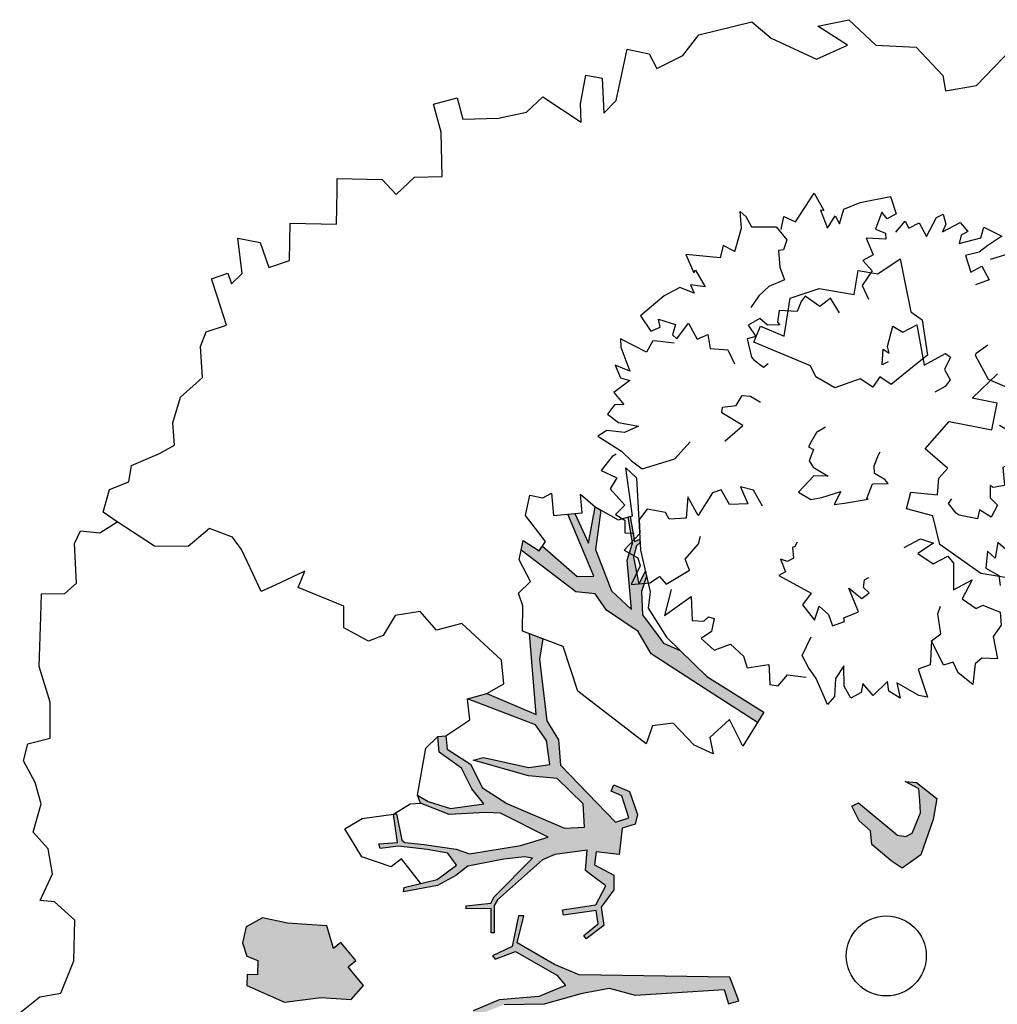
# Model space of a CAD drawing. Header units: feet. Extents: x 1377751 to 1381179, y 448542 to 452320.
# Tile 167 of 205: x 1377768 to 1377780, y 450247 to 450259. Entities that reach past the tile are written whole.
import ezdxf

# ---------------------------------------------------------------- set-up
doc = ezdxf.new("R2010")
doc.units = ezdxf.units.FT
doc.header["$MEASUREMENT"] = 0
doc.layers.add('MA- HONEY LOCUST TREE', color=3, linetype='Continuous')
doc.layers.add('VG_P_Cells', color=3, linetype='Continuous')

# ---------------------------------------------------------------- blocks, each defined once
blk = doc.blocks.new('HONEY LOCUST')
at = {"layer": 'MA- HONEY LOCUST TREE'}
h = blk.add_hatch(color=256, dxfattribs=at)
h.dxf.hatch_style = 1
edge = h.paths.add_edge_path()
edge.add_line((-0.074, -1.867), (-0.35, -3.729))
edge.add_line((-0.35, -3.729), (-0.52, -4.017))
edge.add_line((-0.52, -4.017), (-0.848, -4.448))
edge.add_line((-0.848, -4.448), (-1.173, -4.317))
edge.add_line((-1.173, -4.317), (-1.18, -4.383))
edge.add_line((-1.18, -4.383), (-0.814, -4.514))
edge.add_line((-0.814, -4.514), (-0.728, -4.771))
edge.add_line((-0.728, -4.771), (-0.682, -4.746))
edge.add_line((-0.682, -4.746), (-0.744, -4.483))
edge.add_line((-0.744, -4.483), (-0.385, -4.008))
edge.add_line((-0.385, -4.008), (-0.24, -3.918))
edge.add_line((-0.24, -3.918), (-0.149, -4.267))
edge.add_line((-0.149, -4.267), (-0.175, -4.763))
edge.add_line((-0.175, -4.763), (-0.08, -5.104))
edge.add_line((-0.08, -5.104), (-0.016, -5.084))
edge.add_line((-0.016, -5.084), (-0.105, -4.708))
edge.add_line((-0.105, -4.708), (-0.049, -4.207))
edge.add_line((-0.049, -4.207), (-0.118, -3.719))
edge.add_line((-0.118, -3.719), (-0.135, -3.383))
edge.add_line((-0.135, -3.383), (-0.006, -3.071))
edge.add_line((-0.006, -3.071), (0.071, -1.959))
edge.add_line((0.071, -1.959), (0.257, -1.927))
edge.add_line((0.257, -1.927), (0.234, -1.797))
edge.add_line((0.234, -1.797), (-0.074, -1.867))
edge = h.paths.add_edge_path()
edge.add_line((-4.328, -3.7), (-3.551, -3.71))
edge.add_line((-3.551, -3.71), (-3.297, -3.598))
edge.add_line((-3.297, -3.598), (-2.977, -3.617))
edge.add_line((-2.977, -3.617), (-2.183, -3.028))
edge.add_line((-2.183, -3.028), (-2.214, -2.855))
edge.add_line((-2.214, -2.855), (-2.496, -2.906))
edge.add_line((-2.496, -2.906), (-2.571, -3.031))
edge.add_line((-2.571, -3.031), (-2.647, -2.986))
edge.add_line((-2.647, -2.986), (-2.54, -2.806))
edge.add_line((-2.54, -2.806), (-2.242, -2.743))
edge.add_line((-2.242, -2.743), (-2.126, -2.787))
edge.add_line((-2.126, -2.787), (-2.098, -2.955))
edge.add_line((-2.098, -2.955), (-1.777, -3.035))
edge.add_line((-1.777, -3.035), (-1.847, -3.317))
edge.add_line((-1.847, -3.317), (-1.688, -3.357))
edge.add_line((-1.688, -3.357), (-1.528, -3.136))
edge.add_line((-1.528, -3.136), (-1.348, -3.16))
edge.add_line((-1.348, -3.16), (-1.152, -3.348))
edge.add_line((-1.152, -3.348), (-0.923, -3.344))
edge.add_line((-0.923, -3.344), (-0.787, -3.584))
edge.add_line((-0.787, -3.584), (-0.831, -3.609))
edge.add_line((-0.831, -3.609), (-0.953, -3.41))
edge.add_line((-0.953, -3.41), (-1.121, -3.412))
edge.add_line((-1.121, -3.412), (-1.115, -3.828))
edge.add_line((-1.115, -3.828), (-1.184, -3.829))
edge.add_line((-1.184, -3.829), (-1.19, -3.407))
edge.add_line((-1.19, -3.407), (-1.407, -3.252))
edge.add_line((-1.407, -3.252), (-1.565, -3.412))
edge.add_line((-1.565, -3.412), (-1.631, -3.479))
edge.add_line((-1.631, -3.479), (-1.881, -3.427))
edge.add_line((-1.881, -3.427), (-1.882, -3.834))
edge.add_line((-1.882, -3.834), (-1.836, -3.995))
edge.add_line((-1.836, -3.995), (-1.416, -4.617))
edge.add_line((-1.416, -4.617), (-1.35, -4.671))
edge.add_line((-1.35, -4.671), (-1.012, -4.713))
edge.add_line((-1.012, -4.713), (-1.017, -4.75))
edge.add_line((-1.017, -4.75), (-1.318, -4.712))
edge.add_line((-1.318, -4.712), (-1.357, -5.022))
edge.add_line((-1.357, -5.022), (-1.393, -5.017))
edge.add_line((-1.393, -5.017), (-1.385, -4.708))
edge.add_line((-1.385, -4.708), (-1.459, -4.653))
edge.add_line((-1.459, -4.653), (-1.871, -4.116))
edge.add_line((-1.871, -4.116), (-1.902, -4.214))
edge.add_line((-1.902, -4.214), (-1.907, -4.471))
edge.add_line((-1.907, -4.471), (-1.881, -4.93))
edge.add_line((-1.881, -4.93), (-1.783, -5.095))
edge.add_line((-1.783, -5.095), (-1.689, -5.337))
edge.add_line((-1.689, -5.337), (-1.67, -5.769))
edge.add_line((-1.67, -5.769), (-1.722, -5.754))
edge.add_line((-1.722, -5.754), (-1.767, -5.331))
edge.add_line((-1.767, -5.331), (-1.911, -5.069))
edge.add_line((-1.911, -5.069), (-2.073, -5.157))
edge.add_line((-2.073, -5.157), (-2.153, -5.409))
edge.add_line((-2.153, -5.409), (-2.243, -5.757))
edge.add_line((-2.243, -5.757), (-2.246, -5.987))
edge.add_line((-2.246, -5.987), (-2.304, -5.997))
edge.add_line((-2.304, -5.997), (-2.291, -5.762))
edge.add_line((-2.291, -5.762), (-2.646, -5.766))
edge.add_line((-2.646, -5.766), (-2.646, -5.729))
edge.add_line((-2.646, -5.729), (-2.311, -5.706))
edge.add_line((-2.311, -5.706), (-2.278, -5.67))
edge.add_line((-2.278, -5.67), (-2.222, -5.437))
edge.add_line((-2.222, -5.437), (-2.11, -5.047))
edge.add_line((-2.11, -5.047), (-2.029, -4.89))
edge.add_line((-2.029, -4.89), (-2.051, -4.242))
edge.add_line((-2.051, -4.242), (-2.105, -3.886))
edge.add_line((-2.105, -3.886), (-2.483, -4.439))
edge.add_line((-2.483, -4.439), (-2.516, -4.623))
edge.add_line((-2.516, -4.623), (-2.551, -5.076))
edge.add_line((-2.551, -5.076), (-2.74, -5.411))
edge.add_line((-2.74, -5.411), (-2.844, -5.435))
edge.add_line((-2.844, -5.435), (-2.746, -5.315))
edge.add_line((-2.746, -5.315), (-2.623, -5.049))
edge.add_line((-2.623, -5.049), (-2.627, -4.631))
edge.add_line((-2.627, -4.631), (-2.831, -4.752))
edge.add_line((-2.831, -4.752), (-3.106, -4.845))
edge.add_line((-3.106, -4.845), (-3.342, -5.097))
edge.add_line((-3.342, -5.097), (-3.537, -5.09))
edge.add_line((-3.537, -5.09), (-3.533, -4.986))
edge.add_line((-3.533, -4.986), (-3.365, -4.992))
edge.add_line((-3.365, -4.992), (-3.139, -4.727))
edge.add_line((-3.139, -4.727), (-2.828, -4.621))
edge.add_line((-2.828, -4.621), (-2.591, -4.346))
edge.add_line((-2.591, -4.346), (-2.192, -3.672))
edge.add_line((-2.192, -3.672), (-2.171, -3.422))
edge.add_line((-2.171, -3.422), (-2.463, -3.397))
edge.add_line((-2.463, -3.397), (-2.819, -3.681))
edge.add_line((-2.819, -3.681), (-2.901, -4.03))
edge.add_line((-2.901, -4.03), (-3.13, -4.562))
edge.add_line((-3.13, -4.562), (-3.184, -4.688))
edge.add_line((-3.184, -4.688), (-3.2, -4.558))
edge.add_line((-3.2, -4.558), (-3.004, -4.012))
edge.add_line((-3.004, -4.012), (-3.004, -3.748))
edge.add_line((-3.004, -3.748), (-3.308, -3.748))
edge.add_line((-3.308, -3.748), (-3.52, -3.86))
edge.add_line((-3.52, -3.86), (-3.955, -4.657))
edge.add_line((-3.955, -4.657), (-3.989, -4.411))
edge.add_line((-3.989, -4.411), (-3.646, -3.834))
edge.add_line((-3.646, -3.834), (-4.66, -3.783))
edge.add_line((-4.66, -3.783), (-4.574, -3.625))
edge.add_line((-4.574, -3.625), (-4.328, -3.7))
edge = h.paths.add_edge_path()
edge.add_line((-2.206, 0.627), (-2.178, 0.765))
edge.add_line((-2.178, 0.765), (-1.943, 0.991))
edge.add_line((-1.943, 0.991), (-1.689, 0.913))
edge.add_line((-1.689, 0.913), (-1.273, 0.7))
edge.add_line((-1.273, 0.7), (-1.139, 0.447))
edge.add_line((-1.139, 0.447), (-1.246, 0.324))
edge.add_line((-1.246, 0.324), (-1.482, 0.112))
edge.add_line((-1.482, 0.112), (-1.654, 0.117))
edge.add_line((-1.654, 0.117), (-1.798, -0.009))
edge.add_line((-1.798, -0.009), (-1.988, -0.074))
edge.add_line((-1.988, -0.074), (-2.018, 0.014))
edge.add_line((-2.018, 0.014), (-1.858, 0.163))
edge.add_line((-1.858, 0.163), (-1.555, 0.445))
edge.add_line((-1.555, 0.445), (-1.524, 0.546))
edge.add_line((-1.524, 0.546), (-1.556, 0.63))
edge.add_line((-1.556, 0.63), (-1.794, 0.766))
edge.add_line((-1.794, 0.766), (-1.942, 0.775))
edge.add_line((-1.942, 0.775), (-2.093, 0.784))
edge.add_line((-2.093, 0.784), (-2.206, 0.627))
edge = h.paths.add_edge_path()
edge.add_line((0.961, 0.076), (1.125, 0.303))
edge.add_line((1.125, 0.303), (1.497, 0.09))
edge.add_line((1.497, 0.09), (1.752, -0.111))
edge.add_line((1.752, -0.111), (1.752, -0.274))
edge.add_line((1.752, -0.274), (1.499, -0.274))
edge.add_line((1.499, -0.274), (1.304, -0.064))
edge.add_line((1.304, -0.064), (1.344, -0.301))
edge.add_line((1.344, -0.301), (1.259, -0.347))
edge.add_line((1.259, -0.347), (1.202, -0.012))
edge.add_line((1.202, -0.012), (0.961, 0.076))
edge = h.paths.add_edge_path()
edge.add_line((2.601, 0.256), (2.739, 0.373))
edge.add_line((2.739, 0.373), (3.255, 0.433))
edge.add_line((3.255, 0.433), (3.502, 0.411))
edge.add_line((3.502, 0.411), (3.621, 0.45))
edge.add_line((3.621, 0.45), (3.589, 0.503))
edge.add_line((3.589, 0.503), (3.492, 0.445))
edge.add_line((3.492, 0.445), (3.305, 0.476))
edge.add_line((3.305, 0.476), (3.362, 0.57))
edge.add_line((3.362, 0.57), (3.752, 0.703))
edge.add_line((3.752, 0.703), (3.96, 0.827))
edge.add_line((3.96, 0.827), (4.041, 0.843))
edge.add_line((4.041, 0.843), (3.91, 0.86))
edge.add_line((3.91, 0.86), (3.555, 0.73))
edge.add_line((3.555, 0.73), (3.297, 0.667))
edge.add_line((3.297, 0.667), (3.116, 0.622))
edge.add_line((3.116, 0.622), (2.76, 0.581))
edge.add_line((2.76, 0.581), (2.601, 0.256))
edge = h.paths.add_edge_path()
edge.add_line((-1.204, 3.024), (-1.081, 3.28))
edge.add_line((-1.081, 3.28), (-1.122, 4.089))
edge.add_line((-1.122, 4.089), (-1.614, 4.744))
edge.add_line((-1.614, 4.744), (-2.16, 4.886))
edge.add_line((-2.16, 4.886), (-2.151, 4.976))
edge.add_line((-2.151, 4.976), (-2.008, 4.962))
edge.add_line((-2.008, 4.962), (-1.855, 4.901))
edge.add_line((-1.855, 4.901), (-1.66, 4.86))
edge.add_line((-1.66, 4.86), (-1.606, 4.881))
edge.add_line((-1.606, 4.881), (-1.494, 4.788))
edge.add_line((-1.494, 4.788), (-1.44, 4.69))
edge.add_line((-1.44, 4.69), (-1.215, 4.489))
edge.add_line((-1.215, 4.489), (-1.237, 4.87))
edge.add_line((-1.237, 4.87), (-1.178, 5.189))
edge.add_line((-1.178, 5.189), (-1.09, 5.173))
edge.add_line((-1.09, 5.173), (-1.082, 4.487))
edge.add_line((-1.082, 4.487), (-0.883, 4.082))
edge.add_line((-0.883, 4.082), (-0.864, 3.491))
edge.add_line((-0.864, 3.491), (-0.771, 3.242))
edge.add_line((-0.771, 3.242), (-0.595, 3.213))
edge.add_line((-0.595, 3.213), (-0.462, 3.482))
edge.add_line((-0.462, 3.482), (-0.372, 4.13))
edge.add_line((-0.372, 4.13), (-0.498, 4.612))
edge.add_line((-0.498, 4.612), (-0.463, 4.56))
edge.add_line((-0.463, 4.56), (-0.198, 4.737))
edge.add_line((-0.198, 4.737), (-0.041, 5.026))
edge.add_line((-0.041, 5.026), (0.016, 4.995))
edge.add_line((0.016, 4.995), (-0.208, 4.582))
edge.add_line((-0.208, 4.582), (-0.259, 4.383))
edge.add_line((-0.259, 4.383), (-0.196, 4.041))
edge.add_line((-0.196, 4.041), (-0.202, 3.561))
edge.add_line((-0.202, 3.561), (-0.277, 3.424))
edge.add_line((-0.277, 3.424), (-0.342, 3.024))
edge.add_line((-0.342, 3.024), (-0.477, 2.88))
edge.add_line((-0.477, 2.88), (-0.989, 3.103))
edge.add_line((-0.989, 3.103), (-1.204, 3.024))
edge = h.paths.add_edge_path()
edge.add_line((-3.183, -1.103), (-3.697, -1.708))
edge.add_line((-3.697, -1.708), (-4.208, -2.309))
edge.add_line((-4.208, -2.309), (-4.508, -2.432))
edge.add_line((-4.508, -2.432), (-4.824, -2.791))
edge.add_line((-4.824, -2.791), (-5.042, -2.903))
edge.add_line((-5.042, -2.903), (-5.101, -3.141))
edge.add_line((-5.101, -3.141), (-5.708, -3.746))
edge.add_line((-5.708, -3.746), (-5.824, -3.705))
edge.add_line((-5.824, -3.705), (-5.667, -3.526))
edge.add_line((-5.667, -3.526), (-5.72, -3.479))
edge.add_line((-5.72, -3.479), (-5.29, -3.097))
edge.add_line((-5.29, -3.097), (-5.263, -2.889))
edge.add_line((-5.263, -2.889), (-6.076, -3.109))
edge.add_line((-6.076, -3.109), (-6.072, -3.022))
edge.add_line((-6.072, -3.022), (-5.684, -2.901))
edge.add_line((-5.684, -2.901), (-6.12, -2.76))
edge.add_line((-6.12, -2.76), (-6.071, -2.695))
edge.add_line((-6.071, -2.695), (-5.592, -2.828))
edge.add_line((-5.592, -2.828), (-5.056, -2.696))
edge.add_line((-5.056, -2.696), (-4.789, -2.481))
edge.add_line((-4.789, -2.481), (-5.409, -2.452))
edge.add_line((-5.409, -2.452), (-5.608, -2.357))
edge.add_line((-5.608, -2.357), (-5.941, -2.366))
edge.add_line((-5.941, -2.366), (-5.944, -2.344))
edge.add_line((-5.944, -2.344), (-5.626, -2.33))
edge.add_line((-5.626, -2.33), (-5.647, -2.26))
edge.add_line((-5.647, -2.26), (-5.601, -2.264))
edge.add_line((-5.601, -2.264), (-5.571, -2.313))
edge.add_line((-5.571, -2.313), (-5.433, -2.367))
edge.add_line((-5.433, -2.367), (-5.09, -2.348))
edge.add_line((-5.09, -2.348), (-5.243, -2.244))
edge.add_line((-5.243, -2.244), (-5.172, -2.237))
edge.add_line((-5.172, -2.237), (-4.995, -2.325))
edge.add_line((-4.995, -2.325), (-4.706, -2.353))
edge.add_line((-4.706, -2.353), (-4.42, -2.191))
edge.add_line((-4.42, -2.191), (-4.318, -2.138))
edge.add_line((-4.318, -2.138), (-4.203, -1.943))
edge.add_line((-4.203, -1.943), (-3.837, -1.654))
edge.add_line((-3.837, -1.654), (-3.298, -1.008))
edge.add_line((-3.298, -1.008), (-3.183, -1.103))
h = blk.add_hatch(color=256, dxfattribs=at)
edge = h.paths.add_edge_path()
edge.add_line((-0.575, -6.422), (-0.761, -6.537))
edge.add_line((-0.761, -6.537), (-0.831, -6.58))
edge.add_line((-0.831, -6.58), (-0.896, -6.476))
edge.add_line((-0.896, -6.476), (-1.146, -6.631))
edge.add_line((-1.146, -6.631), (-1.084, -6.731))
edge.add_line((-1.084, -6.731), (-1.373, -6.777))
edge.add_line((-1.373, -6.777), (-1.474, -7.258))
edge.add_line((-1.474, -7.258), (-1.58, -7.558))
edge.add_line((-1.58, -7.558), (-1.497, -7.777))
edge.add_line((-1.497, -7.777), (-1.305, -7.848))
edge.add_line((-1.305, -7.848), (-1.13, -7.816))
edge.add_line((-1.13, -7.816), (-1.058, -7.689))
edge.add_line((-1.058, -7.689), (-0.883, -7.717))
edge.add_line((-0.883, -7.717), (-0.902, -7.843))
edge.add_line((-0.902, -7.843), (-0.768, -7.864))
edge.add_line((-0.768, -7.864), (-0.498, -7.426))
edge.add_line((-0.498, -7.426), (-0.498, -6.965))
edge.add_line((-0.498, -6.965), (-0.421, -6.598))
edge.add_line((-0.421, -6.598), (-0.575, -6.422))
for p, q in [((-10.71, 2.659, 17.496), (-11.099, 3.151, 17.496)), ((-10.697, 2.267, 17.496), (-10.71, 2.659, 17.496)), ((-6.844, 2.089, 17.496), (-7.103, 2.446, 17.496)), ((-6.743, 2.391, 17.496), (-6.844, 2.089, 17.496)), ((-6.422, 2.284, 17.496), (-6.743, 2.391, 17.496)), ((-4.518, 2.377, 17.496), (-4.659, 1.91, 17.496)), ((-11.284, 1.978, 17.496), (-10.889, 2.261, 17.496)), ((-10.889, 2.261, 17.496), (-10.697, 2.267, 17.496)), ((-6.595, 1.768, 17.496), (-6.422, 2.284, 17.496)), ((-11.376, 1.48, 17.496), (-11.284, 1.978, 17.496)), ((-4.659, 1.91, 17.496), (-5.086, 1.449, 17.496)), ((-6.293, 1.426, 17.496), (-6.595, 1.768, 17.496)), ((-7.899, 1.599, 17.496), (-7.453, 1.609, 17.496)), ((-7.453, 1.609, 17.496), (-7.342, 1.427, 17.496)), ((-6.017, 1.668, 17.496), (-6.293, 1.426, 17.496)), ((-6.016, 1.669, 17.496), (-6.017, 1.668, 17.496)), ((-5.908, 1.547, 17.496), (-6.016, 1.669, 17.496)), ((-11.737, 1.188, 17.496), (-11.376, 1.48, 17.496)), ((-8.017, 1.473, 17.496), (-7.899, 1.599, 17.496)), ((-5.705, 1.5, 17.496), (-5.908, 1.547, 17.496)), ((-5.781, 1.177, 17.496), (-5.705, 1.5, 17.496)), ((-8.689, 1.427, 17.496), (-8.395, 1.447, 17.496)), ((-8.541, 1.129, 17.496), (-8.689, 1.427, 17.496)), ((-8.395, 1.447, 17.496), (-8.017, 1.473, 17.496)), ((-7.342, 1.427, 17.496), (-7.148, 1.11, 17.496)), ((-5.452, 1.408, 17.496), (-5.584, 1.094, 17.496)), ((-5.086, 1.449, 17.496), (-5.452, 1.408, 17.496)), ((-11.707, 0.793, 17.496), (-11.737, 1.188, 17.496)), ((-11.423, 1.128, 17.496), (-11.707, 0.793, 17.496)), ((-11.301, 0.722, 17.496), (-11.423, 1.128, 17.496)), ((-8.615, 0.89, 17.496), (-8.541, 1.129, 17.496)), ((-7.148, 1.11, 17.496), (-7.261, 0.982, 17.496)), ((-5.584, 1.094, 17.496), (-5.781, 1.177, 17.496)), ((-2.178, 0.765, 17.496), (-1.943, 0.991, 17.496)), ((-1.943, 0.991, 17.496), (-1.689, 0.913, 17.496)), ((-8.324, 0.799, 17.496), (-8.615, 0.89, 17.496)), ((-7.145, 0.88, 17.496), (-7.271, 0.736, 17.496)), ((-7.261, 0.982, 17.496), (-7.145, 0.88, 17.496)), ((-1.689, 0.913, 17.496), (-1.273, 0.7, 17.496)), ((-8.456, 0.374, 17.496), (-8.324, 0.799, 17.496)), ((-2.093, 0.784, 17.496), (-2.206, 0.627, 17.496)), ((-2.206, 0.627, 17.496), (-2.178, 0.765, 17.496)), ((-1.942, 0.775, 17.496), (-2.093, 0.784, 17.496)), ((-1.794, 0.766, 17.496), (-1.942, 0.775, 17.496)), ((-1.556, 0.63, 17.496), (-1.794, 0.766, 17.496)), ((-11.636, 0.196, 17.496), (-11.301, 0.722, 17.496)), ((-7.271, 0.736, 17.496), (-7.2, 0.405, 17.496)), ((-1.524, 0.546, 17.496), (-1.556, 0.63, 17.496)), ((-1.273, 0.7, 17.496), (-1.139, 0.447, 17.496)), ((-1.555, 0.445, 17.496), (-1.524, 0.546, 17.496)), ((-8.385, 0, 17.496), (-8.456, 0.374, 17.496)), ((-7.2, 0.405, 17.496), (-7.366, 0.188, 17.496)), ((-1.858, 0.163, 17.496), (-1.555, 0.445, 17.496)), ((-1.139, 0.447, 17.496), (-1.246, 0.324, 17.496)), ((-1.246, 0.324, 17.496), (-1.482, 0.112, 17.496)), ((-11.869, -0.017, 17.496), (-11.636, 0.196, 17.496)), ((-7.511, 0.139, 17.496), (-7.899, -0.523, 17.496)), ((-7.366, 0.188, 17.496), (-7.511, 0.139, 17.496)), ((-2.018, 0.014, 17.496), (-1.858, 0.163, 17.496)), ((-7.925, -0.134, 17.496), (-8.385, 0, 17.496)), ((-1.988, -0.074, 17.496), (-2.018, 0.014, 17.496)), ((-1.654, 0.117, 17.496), (-1.798, -0.009, 17.496)), ((-1.482, 0.112, 17.496), (-1.654, 0.117, 17.496)), ((-11.798, -0.695, 17.496), (-11.869, -0.017, 17.496)), ((-1.798, -0.009, 17.496), (-1.988, -0.074, 17.496)), ((-8.088, -0.413, 17.496), (-7.925, -0.134, 17.496)), ((-7.899, -0.523, 17.496), (-8.088, -0.413, 17.496)), ((-11.569, -0.929, 17.496), (-11.798, -0.695, 17.496)), ((-11.448, -1.274, 17.496), (-11.569, -0.929, 17.496)), ((-3.837, -1.654, 17.496), (-3.298, -1.008, 17.496)), ((-3.837, -1.654, 17.496), (-3.298, -1.008, 17.496)), ((-3.183, -1.103, 17.496), (-3.697, -1.708, 17.496)), ((-3.298, -1.008, 17.496), (-2.911, -1.326, 17.496)), ((-3.298, -1.008, 17.496), (-3.183, -1.103, 17.496)), ((-3.183, -1.103, 17.496), (-3.183, -1.103, 17.496)), ((-11.739, -1.609, 17.496), (-11.644, -1.343, 17.496)), ((-11.644, -1.343, 17.496), (-11.448, -1.274, 17.496)), ((-2.911, -1.326, 17.496), (-3.264, -1.447, 17.496)), ((-3.264, -1.447, 17.496), (-3.074, -1.722, 17.496)), ((-11.119, -1.83, 17.496), (-11.739, -1.609, 17.496)), ((-4.391, -2.092, 17.496), (-3.837, -1.654, 17.496)), ((-3.697, -1.708, 17.496), (-4.208, -2.309, 17.496)), ((-4.203, -1.943, 17.496), (-3.837, -1.654, 17.496)), ((-3.074, -1.722, 17.496), (-2.868, -1.705, 17.496)), ((-2.868, -1.705, 17.496), (-3.006, -1.928, 17.496)), ((-10.985, -2.002, 17.496), (-11.119, -1.83, 17.496)), ((0.234, -1.797, 17.496), (-0.074, -1.867, 17.496)), ((0.257, -1.927, 17.496), (0.234, -1.797, 17.496)), ((-11.483, -2.162, 17.496), (-11.419, -1.966, 17.496)), ((-11.419, -1.966, 17.496), (-10.985, -2.002, 17.496)), ((-4.318, -2.138, 17.496), (-4.203, -1.943, 17.496)), ((-3.006, -1.928, 17.496), (-3.315, -2.152, 17.496)), ((-0.074, -1.867, 17.496), (-0.35, -3.729, 17.496)), ((-0.074, -1.867, 17.496), (-0.074, -1.867, 17.496)), ((-0.006, -3.071, 17.496), (0.071, -1.959, 17.496)), ((0.071, -1.959, 17.496), (0.257, -1.927, 17.496)), ((-4.778, -2.272, 17.496), (-4.391, -2.092, 17.496)), ((-11.136, -2.275, 17.496), (-11.483, -2.162, 17.496)), ((-6.553, -2.317, 17.496), (-6.411, -2.201, 17.496)), ((-6.411, -2.201, 17.496), (-5.509, -2.271, 17.496)), ((-4.706, -2.353, 17.496), (-4.42, -2.191, 17.496)), ((-4.42, -2.191, 17.496), (-4.318, -2.138, 17.496)), ((-3.315, -2.152, 17.496), (-3.315, -2.41, 17.496)), ((-11.285, -2.732, 17.496), (-10.908, -2.299, 17.496)), ((-10.908, -2.299, 17.496), (-11.136, -2.275, 17.496)), ((-5.949, -2.311, 17.496), (-6.553, -2.317, 17.496)), ((-5.922, -2.498, 17.496), (-5.949, -2.311, 17.496)), ((-5.944, -2.344, 17.496), (-5.626, -2.33, 17.496)), ((-5.626, -2.33, 17.496), (-5.647, -2.26, 17.496)), ((-5.647, -2.26, 17.496), (-5.601, -2.264, 17.496)), ((-5.601, -2.264, 17.496), (-5.571, -2.313, 17.496)), ((-5.571, -2.313, 17.496), (-5.433, -2.367, 17.496)), ((-5.509, -2.271, 17.496), (-4.978, -2.217, 17.496)), ((-5.243, -2.244, 17.496), (-5.172, -2.237, 17.496)), ((-5.09, -2.348, 17.496), (-5.243, -2.244, 17.496)), ((-5.172, -2.237, 17.496), (-4.995, -2.325, 17.496)), ((-4.995, -2.325, 17.496), (-4.706, -2.353, 17.496)), ((-4.978, -2.217, 17.496), (-4.778, -2.272, 17.496)), ((-4.208, -2.309, 17.496), (-4.508, -2.432, 17.496)), ((-5.941, -2.366, 17.496), (-5.944, -2.344, 17.496)), ((-5.608, -2.357, 17.496), (-5.941, -2.366, 17.496)), ((-5.409, -2.452, 17.496), (-5.608, -2.357, 17.496)), ((-5.433, -2.367, 17.496), (-5.09, -2.348, 17.496)), ((-4.789, -2.481, 17.496), (-5.409, -2.452, 17.496)), ((-4.508, -2.432, 17.496), (-4.824, -2.791, 17.496)), ((-3.315, -2.41, 17.496), (-3.1, -2.521, 17.496)), ((-6.12, -2.76, 17.496), (-5.922, -2.498, 17.496)), ((-5.056, -2.696, 17.496), (-4.789, -2.481, 17.496)), ((-3.1, -2.521, 17.496), (-3.866, -3.278, 17.496)), ((-6.12, -2.76, 17.496), (-6.071, -2.695, 17.496)), ((-6.071, -2.695, 17.496), (-5.592, -2.828, 17.496)), ((-5.592, -2.828, 17.496), (-5.056, -2.696, 17.496)), ((-11.126, -2.959, 17.496), (-11.285, -2.732, 17.496)), ((-6.302, -2.92, 17.496), (-6.12, -2.76, 17.496)), ((-5.684, -2.901, 17.496), (-6.12, -2.76, 17.496)), ((-4.824, -2.791, 17.496), (-5.042, -2.903, 17.496)), ((-2.647, -2.986, 17.496), (-2.54, -2.806, 17.496)), ((-2.54, -2.806, 17.496), (-2.242, -2.743, 17.496)), ((-2.242, -2.743, 17.496), (-2.126, -2.787, 17.496)), ((-2.126, -2.787, 17.496), (-2.098, -2.955, 17.496)), ((-6.069, -2.929, 17.496), (-6.302, -2.92, 17.496)), ((-6.083, -3.289, 17.496), (-6.069, -2.929, 17.496)), ((-5.263, -2.889, 17.496), (-6.076, -3.109, 17.496)), ((-6.072, -3.022, 17.496), (-5.684, -2.901, 17.496)), ((-5.29, -3.097, 17.496), (-5.263, -2.889, 17.496)), ((-5.042, -2.903, 17.496), (-5.101, -3.141, 17.496)), ((-2.496, -2.906, 17.496), (-2.571, -3.031, 17.496)), ((-2.214, -2.855, 17.496), (-2.496, -2.906, 17.496)), ((-2.183, -3.028, 17.496), (-2.214, -2.855, 17.496)), ((-11.095, -3.317, 17.496), (-11.126, -2.959, 17.496)), ((-6.076, -3.109, 17.496), (-6.072, -3.022, 17.496)), ((-2.977, -3.617, 17.496), (-2.183, -3.028, 17.496)), ((-2.571, -3.031, 17.496), (-2.647, -2.986, 17.496)), ((-2.098, -2.955, 17.496), (-1.777, -3.035, 17.496)), ((-1.777, -3.035, 17.496), (-1.847, -3.317, 17.496)), ((-0.135, -3.383, 17.496), (-0.006, -3.071, 17.496)), ((-5.72, -3.479, 17.496), (-5.29, -3.097, 17.496)), ((-5.101, -3.141, 17.496), (-5.708, -3.746, 17.496)), ((-1.688, -3.357, 17.496), (-1.528, -3.136, 17.496)), ((-1.528, -3.136, 17.496), (-1.348, -3.16, 17.496)), ((-1.348, -3.16, 17.496), (-1.152, -3.348, 17.496)), ((-11.142, -3.757, 17.496), (-11.095, -3.317, 17.496)), ((-6.321, -3.391, 17.496), (-6.361, -3.278, 17.496)), ((-6.361, -3.278, 17.496), (-6.083, -3.289, 17.496)), ((-3.866, -3.278, 17.496), (-4.444, -3.388, 17.496)), ((-1.847, -3.317, 17.496), (-1.688, -3.357, 17.496)), ((-1.407, -3.252, 17.496), (-1.565, -3.412, 17.496)), ((-1.19, -3.407, 17.496), (-1.407, -3.252, 17.496)), ((-6.376, -3.551, 17.496), (-6.321, -3.391, 17.496)), ((-5.774, -3.432, 17.496), (-6.128, -3.637, 17.496)), ((-5.667, -3.526, 17.496), (-5.774, -3.432, 17.496)), ((-4.444, -3.388, 17.496), (-4.703, -3.863, 17.496)), ((-2.463, -3.397, 17.496), (-2.819, -3.681, 17.496)), ((-2.171, -3.422, 17.496), (-2.463, -3.397, 17.496)), ((-2.192, -3.672, 17.496), (-2.171, -3.422, 17.496)), ((-1.881, -3.427, 17.496), (-1.882, -3.834, 17.496)), ((-1.631, -3.479, 17.496), (-1.881, -3.427, 17.496)), ((-1.565, -3.412, 17.496), (-1.631, -3.479, 17.496)), ((-1.184, -3.829, 17.496), (-1.19, -3.407, 17.496)), ((-1.152, -3.348, 17.496), (-0.923, -3.344, 17.496)), ((-0.953, -3.41, 17.496), (-1.121, -3.412, 17.496)), ((-1.121, -3.412, 17.496), (-1.115, -3.828, 17.496)), ((-0.831, -3.609, 17.496), (-0.953, -3.41, 17.496)), ((-0.923, -3.344, 17.496), (-0.787, -3.584, 17.496)), ((-0.118, -3.719, 17.496), (-0.135, -3.383, 17.496)), ((-6.128, -3.637, 17.496), (-6.376, -3.551, 17.496)), ((-5.824, -3.705, 17.496), (-5.667, -3.526, 17.496)), ((-5.824, -3.705, 17.496), (-5.667, -3.526, 17.496)), ((-5.667, -3.526, 17.496), (-5.72, -3.479, 17.496)), ((-5.303, -3.685, 17.496), (-5.592, -3.787, 17.496)), ((-5.178, -3.853, 17.496), (-5.303, -3.685, 17.496)), ((-4.66, -3.783, 17.496), (-4.574, -3.625, 17.496)), ((-4.574, -3.625, 17.496), (-4.328, -3.7, 17.496)), ((-3.551, -3.71, 17.496), (-3.297, -3.598, 17.496)), ((-3.297, -3.598, 17.496), (-2.977, -3.617, 17.496)), ((-2.819, -3.681, 17.496), (-2.901, -4.03, 17.496)), ((-2.591, -4.346, 17.496), (-2.192, -3.672, 17.496)), ((-0.787, -3.584, 17.496), (-0.831, -3.609, 17.496)), ((-11.418, -3.795, 17.496), (-11.142, -3.757, 17.496)), ((-11.377, -4.098, 17.496), (-11.418, -3.795, 17.496)), ((-5.592, -3.787, 17.496), (-5.824, -3.705, 17.496)), ((-5.708, -3.746, 17.496), (-5.824, -3.705, 17.496)), ((-3.646, -3.834, 17.496), (-4.66, -3.783, 17.496)), ((-4.328, -3.7, 17.496), (-3.551, -3.71, 17.496)), ((-4.328, -3.7, 17.496), (-4.328, -3.7, 17.496)), ((-3.308, -3.748, 17.496), (-3.52, -3.86, 17.496)), ((-3.004, -3.748, 17.496), (-3.308, -3.748, 17.496)), ((-3.004, -4.012, 17.496), (-3.004, -3.748, 17.496)), ((-0.35, -3.729, 17.496), (-0.52, -4.017, 17.496)), ((-0.049, -4.207, 17.496), (-0.118, -3.719, 17.496)), ((-5.015, -3.82, 17.496), (-5.178, -3.853, 17.496)), ((-4.703, -3.863, 17.496), (-5.015, -3.82, 17.496)), ((-3.989, -4.411, 17.496), (-3.646, -3.834, 17.496)), ((-3.52, -3.86, 17.496), (-3.955, -4.657, 17.496)), ((-2.105, -3.886, 17.496), (-2.483, -4.439, 17.496)), ((-2.051, -4.242, 17.496), (-2.105, -3.886, 17.496)), ((-1.882, -3.834, 17.496), (-1.836, -3.995, 17.496)), ((-1.115, -3.828, 17.496), (-1.184, -3.829, 17.496)), ((-0.385, -4.008, 17.496), (-0.24, -3.918, 17.496)), ((-0.24, -3.918, 17.496), (-0.149, -4.267, 17.496)), ((-11.018, -4.049, 17.496), (-11.377, -4.098, 17.496)), ((-10.466, -4.11, 17.496), (-11.018, -4.049, 17.496)), ((-3.2, -4.558, 17.496), (-3.004, -4.012, 17.496)), ((-2.901, -4.03, 17.496), (-3.13, -4.562, 17.496)), ((-1.836, -3.995, 17.496), (-1.416, -4.617, 17.496)), ((-0.52, -4.017, 17.496), (-0.848, -4.448, 17.496)), ((-0.744, -4.483, 17.496), (-0.385, -4.008, 17.496)), ((-10.504, -4.455, 17.496), (-10.466, -4.11, 17.496)), ((-4.379, -4.175, 17.496), (-4.898, -4.603, 17.496)), ((-4.078, -4.184, 17.496), (-4.379, -4.175, 17.496)), ((-1.871, -4.116, 17.496), (-1.902, -4.214, 17.496)), ((-1.459, -4.653, 17.496), (-1.871, -4.116, 17.496)), ((-3.989, -4.411, 17.496), (-4.078, -4.184, 17.496)), ((-2.029, -4.89, 17.496), (-2.051, -4.242, 17.496)), ((-1.902, -4.214, 17.496), (-1.907, -4.471, 17.496)), ((-0.149, -4.267, 17.496), (-0.175, -4.763, 17.496)), ((-0.105, -4.708, 17.496), (-0.049, -4.207, 17.496)), ((-3.955, -4.657, 17.496), (-3.989, -4.411, 17.496)), ((-3.955, -4.657, 17.496), (-3.989, -4.411, 17.496)), ((-2.828, -4.621, 17.496), (-2.591, -4.346, 17.496)), ((-1.173, -4.317, 17.496), (-1.18, -4.383, 17.496)), ((-1.18, -4.383, 17.496), (-0.814, -4.514, 17.496)), ((-0.848, -4.448, 17.496), (-1.173, -4.317, 17.496)), ((-10.321, -4.707, 17.496), (-10.504, -4.455, 17.496)), ((-2.483, -4.439, 17.496), (-2.516, -4.623, 17.496)), ((-1.907, -4.471, 17.496), (-1.881, -4.93, 17.496)), ((-0.814, -4.514, 17.496), (-0.728, -4.771, 17.496)), ((-0.682, -4.746, 17.496), (-0.744, -4.483, 17.496)), ((-4.898, -4.603, 17.496), (-4.854, -4.93, 17.496)), ((-3.692, -4.665, 17.496), (-3.955, -4.657, 17.496)), ((-3.533, -4.986, 17.496), (-3.692, -4.665, 17.496)), ((-3.184, -4.688, 17.496), (-3.2, -4.558, 17.496)), ((-3.13, -4.562, 17.496), (-3.184, -4.688, 17.496)), ((-3.139, -4.727, 17.496), (-2.828, -4.621, 17.496)), ((-2.627, -4.631, 17.496), (-2.831, -4.752, 17.496)), ((-2.623, -5.049, 17.496), (-2.627, -4.631, 17.496)), ((-2.516, -4.623, 17.496), (-2.551, -5.076, 17.496)), ((-1.385, -4.708, 17.496), (-1.459, -4.653, 17.496)), ((-1.416, -4.617, 17.496), (-1.35, -4.671, 17.496)), ((-1.35, -4.671, 17.496), (-1.012, -4.713, 17.496)), ((-10.528, -4.858, 17.496), (-10.321, -4.707, 17.496)), ((-3.365, -4.992, 17.496), (-3.139, -4.727, 17.496)), ((-2.831, -4.752, 17.496), (-3.106, -4.845, 17.496)), ((-1.393, -5.017, 17.496), (-1.385, -4.708, 17.496)), ((-1.318, -4.712, 17.496), (-1.357, -5.022, 17.496)), ((-1.017, -4.75, 17.496), (-1.318, -4.712, 17.496)), ((-1.012, -4.713, 17.496), (-1.017, -4.75, 17.496)), ((-0.728, -4.771, 17.496), (-0.682, -4.746, 17.496)), ((-0.175, -4.763, 17.496), (-0.08, -5.104, 17.496)), ((-10.613, -5.412, 17.496), (-10.528, -4.858, 17.496)), ((-3.106, -4.845, 17.496), (-3.342, -5.097, 17.496)), ((-2.11, -5.047, 17.496), (-2.029, -4.89, 17.496)), ((-4.854, -4.93, 17.496), (-5.115, -5.1, 17.496)), ((-3.537, -5.09, 17.496), (-3.533, -4.986, 17.496)), ((-3.537, -5.09, 17.496), (-3.533, -4.986, 17.496)), ((-3.533, -4.986, 17.496), (-3.365, -4.992, 17.496)), ((-1.881, -4.93, 17.496), (-1.783, -5.095, 17.496)), ((-1.357, -5.022, 17.496), (-1.393, -5.017, 17.496)), ((-5.115, -5.1, 17.496), (-5.104, -5.417, 17.496)), ((-3.342, -5.097, 17.496), (-3.537, -5.09, 17.496)), ((-3.411, -5.258, 17.496), (-3.537, -5.09, 17.496)), ((-2.746, -5.315, 17.496), (-2.623, -5.049, 17.496)), ((-2.551, -5.076, 17.496), (-2.74, -5.411, 17.496)), ((-2.222, -5.437, 17.496), (-2.11, -5.047, 17.496)), ((-2.073, -5.157, 17.496), (-2.153, -5.409, 17.496)), ((-1.911, -5.069, 17.496), (-2.073, -5.157, 17.496)), ((-1.767, -5.331, 17.496), (-1.911, -5.069, 17.496)), ((-1.783, -5.095, 17.496), (-1.689, -5.337, 17.496)), ((-2.844, -5.435, 17.496), (-3.411, -5.258, 17.496)), ((-10.464, -5.435, 17.496), (-10.613, -5.412, 17.496)), ((-2.844, -5.435, 17.496), (-2.746, -5.315, 17.496)), ((-2.74, -5.411, 17.496), (-2.844, -5.435, 17.496)), ((-2.74, -5.411, 17.496), (-2.844, -5.435, 17.496)), ((-2.748, -5.543, 17.496), (-2.74, -5.411, 17.496)), ((-2.153, -5.409, 17.496), (-2.243, -5.757, 17.496)), ((-1.722, -5.754, 17.496), (-1.767, -5.331, 17.496)), ((-1.689, -5.337, 17.496), (-1.67, -5.769, 17.496)), ((-10.051, -5.498, 17.496), (-10.464, -5.435, 17.496)), ((-10.139, -6.07, 17.496), (-10.051, -5.498, 17.496)), ((-5.104, -5.417, 17.496), (-4.877, -5.598, 17.496)), ((-2.278, -5.67, 17.496), (-2.222, -5.437, 17.496)), ((-4.877, -5.598, 17.496), (-4.832, -5.79, 17.496)), ((-2.646, -5.766, 17.496), (-2.748, -5.543, 17.496)), ((-1.745, -5.543, 17.496), (-2.081, -5.739, 17.496)), ((-2.646, -5.729, 17.496), (-2.311, -5.706, 17.496)), ((-2.646, -5.766, 17.496), (-2.646, -5.729, 17.496)), ((-2.291, -5.762, 17.496), (-2.646, -5.766, 17.496)), ((-2.645, -6.159, 17.496), (-2.646, -5.766, 17.496)), ((-2.311, -5.706, 17.496), (-2.278, -5.67, 17.496)), ((-2.304, -5.997, 17.496), (-2.291, -5.762, 17.496)), ((-2.243, -5.757, 17.496), (-2.246, -5.987, 17.496)), ((-2.081, -5.739, 17.496), (-1.998, -5.882, 17.496)), ((-1.67, -5.769, 17.496), (-1.722, -5.754, 17.496)), ((-4.832, -5.79, 17.496), (-5.036, -6.073, 17.496)), ((-1.998, -5.882, 17.496), (-2.173, -6.23, 17.496)), ((-2.246, -5.987, 17.496), (-2.304, -5.997, 17.496)), ((-9.68, -6.14, 17.496), (-10.139, -6.07, 17.496)), ((-9.624, -6.406, 17.496), (-9.68, -6.14, 17.496)), ((-5.308, -6.039, 17.496), (-5.613, -6.571, 17.496)), ((-5.036, -6.073, 17.496), (-5.308, -6.039, 17.496)), ((-2.544, -6.391, 17.496), (-2.645, -6.159, 17.496)), ((-2.173, -6.23, 17.496), (-2.544, -6.391, 17.496)), ((-10.041, -6.741, 17.496), (-9.951, -6.475, 17.496)), ((-9.951, -6.475, 17.496), (-9.624, -6.406, 17.496)), ((-5.613, -6.571, 17.496), (-5.804, -6.462, 17.496)), ((-5.804, -6.462, 17.496), (-5.681, -6.854, 17.496)), ((-0.896, -6.476, 17.496), (-1.146, -6.631, 17.496)), ((-0.831, -6.58, 17.496), (-0.896, -6.476, 17.496)), ((-0.575, -6.422, 17.496), (-0.761, -6.537, 17.496)), ((-0.421, -6.598, 17.496), (-0.575, -6.422, 17.496)), ((-1.146, -6.631, 17.496), (-1.084, -6.731, 17.496)), ((-0.761, -6.537, 17.496), (-0.831, -6.58, 17.496)), ((-0.498, -6.965, 17.496), (-0.421, -6.598, 17.496)), ((-9.597, -6.747, 17.496), (-10.041, -6.741, 17.496)), ((-9.483, -6.899, 17.496), (-9.597, -6.747, 17.496)), ((-1.084, -6.731, 17.496), (-1.373, -6.777, 17.496)), ((-5.681, -6.854, 17.496), (-5.624, -7.038, 17.496)), ((-1.373, -6.777, 17.496), (-1.474, -7.258, 17.496)), ((-9.621, -6.925, 17.496), (-9.483, -6.899, 17.496)), ((-9.581, -7.137, 17.496), (-9.621, -6.925, 17.496)), ((-0.498, -7.426, 17.496), (-0.498, -6.965, 17.496)), ((-9.341, -7.092, 17.496), (-9.581, -7.137, 17.496)), ((-8.98, -7.025, 17.496), (-9.341, -7.092, 17.496)), ((-8.93, -7.29, 17.496), (-8.98, -7.025, 17.496)), ((-5.861, -7.112, 17.496), (-6.176, -7.21, 17.496)), ((-5.624, -7.038, 17.496), (-5.861, -7.112, 17.496)), ((-6.176, -7.21, 17.496), (-6.347, -7.304, 17.496)), ((-1.474, -7.258, 17.496), (-1.58, -7.558, 17.496)), ((-8.759, -7.386, 17.496), (-8.93, -7.29, 17.496)), ((-6.347, -7.304, 17.496), (-6.489, -7.575, 17.496)), ((-8.371, -7.41, 17.496), (-8.759, -7.386, 17.496)), ((-8.165, -7.714, 17.496), (-8.371, -7.41, 17.496)), ((-0.768, -7.864, 17.496), (-0.498, -7.426, 17.496)), ((-6.489, -7.575, 17.496), (-6.304, -7.867, 17.496)), ((-1.58, -7.558, 17.496), (-1.497, -7.777, 17.496)), ((-7.861, -7.853, 17.496), (-8.165, -7.714, 17.496)), ((-1.13, -7.816, 17.496), (-1.058, -7.689, 17.496)), ((-1.058, -7.689, 17.496), (-0.883, -7.717, 17.496)), ((-0.883, -7.717, 17.496), (-0.902, -7.843, 17.496)), ((-7.582, -7.87, 17.496), (-7.861, -7.853, 17.496)), ((-7.502, -8.067, 17.496), (-7.582, -7.87, 17.496)), ((-6.304, -7.867, 17.496), (-6.361, -8.286, 17.496)), ((-1.497, -7.777, 17.496), (-1.305, -7.848, 17.496)), ((-1.305, -7.848, 17.496), (-1.13, -7.816, 17.496)), ((-0.902, -7.843, 17.496), (-0.768, -7.864, 17.496)), ((-7.4, -8.435, 17.496), (-7.502, -8.067, 17.496)), ((-6.361, -8.286, 17.496), (-6.727, -8.706, 17.496)), ((-7.201, -8.495, 17.496), (-7.4, -8.435, 17.496)), ((-7.14, -8.748, 17.496), (-7.201, -8.495, 17.496)), ((-6.727, -8.706, 17.496), (-6.869, -8.863, 17.496)), ((-6.619, -8.94, 17.496), (-6.727, -8.706, 17.496)), ((-6.869, -8.863, 17.496), (-7.14, -8.748, 17.496)), ((-6.673, -9.174, 17.496), (-6.619, -8.94, 17.496)), ((-6.529, -9.27, 17.496), (-6.673, -9.174, 17.496)), ((-6.031, -9.312, 17.496), (-6.529, -9.27, 17.496)), ((-5.923, -9.474, 17.496), (-6.031, -9.312, 17.496)), ((-5.957, -9.763, 17.496), (-5.923, -9.474, 17.496)), ((-5.677, -9.81, 17.496), (-5.957, -9.763, 17.496)), ((-5.062, -9.911, 17.496), (-5.677, -9.81, 17.496)), ((-4.602, -9.835, 17.496), (-5.062, -9.911, 17.496)), ((-4.154, -9.894, 17.496), (-4.602, -9.835, 17.496)), ((-4.124, -10.178, 17.496), (-4.154, -9.894, 17.496)), ((-1.861, -9.888, 17.496), (-2.121, -10.111, 17.496)), ((-1.359, -9.97, 17.496), (-1.861, -9.888, 17.496)), ((-2.473, -10.089, 17.496), (-2.789, -10.1, 17.496)), ((-2.162, -10.285, 17.496), (-2.473, -10.089, 17.496)), ((-0.98, -10.181, 17.496), (-1.359, -9.97, 17.496)), ((-3.918, -10.261, 17.496), (-4.124, -10.178, 17.496)), ((-3.631, -10.154, 17.496), (-3.918, -10.261, 17.496)), ((-3.356, -10.112, 17.496), (-3.631, -10.154, 17.496)), ((-3.022, -10.261, 17.496), (-3.356, -10.112, 17.496)), ((-2.789, -10.1, 17.496), (-3.022, -10.261, 17.496)), ((-2.121, -10.111, 17.496), (-2.162, -10.285, 17.496)), ((-0.968, -10.447, 17.496), (-0.98, -10.181, 17.496)), ((-0.805, -10.724, 17.496), (-0.968, -10.447, 17.496))]:
    blk.add_line(p, q, dxfattribs=at)
blk.add_circle((-0.078, 0.106), 0.5, dxfattribs=at)
blk = doc.blocks.new('TREE-13')
for points in [[(-21.55, 67.39), (-19.58, 66.68), (-18.68, 69.81), (-10.83, 73.35), (-12.85, 70.01), (-12.85, 68.14), (-7.46, 69.81), (-3.65, 68.77), (-4.1, 65.43), (2.19, 67.72), (5.1, 68.14), (3.98, 64.39), (8.02, 63.35), (6.45, 59.19), (-1.18, 59.19), (-3.2, 55.44), (0.62, 52.94), (5.55, 52.53), (-2.3, 46.28), (-9.03, 46.28), (-9.48, 46.7), (-9.93, 50.24)], [(6, 66.48), (8.47, 71.68), (13.18, 69.81), (13.63, 66.48), (19.46, 67.1), (19.91, 64.39), (24.4, 63.77), (25.3, 61.69), (25.3, 60.23), (30.23, 60.85), (28.21, 58.15), (33.6, 57.73), (31.58, 55.86), (35.35, 53.05)], [(-45.27, 43.31), (-46.62, 46.64), (-44.6, 46.64), (-44.6, 49.55), (-40.78, 49.55), (-43.7, 53.92), (-43.7, 55.8), (-41.23, 55.17), (-39.89, 53.51), (-39.89, 58.5), (-36.97, 59.13), (-36.97, 57.25), (-35.4, 55.8), (-34.05, 61.21), (-36.07, 63.08), (-32.03, 66), (-31.59, 61.83), (-31.14, 59.13), (-32.03, 55.8), (-27.77, 54.96), (-27.77, 58.09), (-23.96, 58.09), (-24.41, 54.55)], [(-21.55, 67.39), (-23.22, 65.01), (-26.99, 66.85), (-28.3, 60.72)], [(35.35, 53.05), (41.87, 54.3), (36.68, 48), (42.6, 47.36), (42.6, 44.48), (41.48, 43.36), (41.8, 41.92), (45, 42.4), (46.92, 44.8), (49.63, 41.45), (47.88, 37.45), (50.56, 34.08), (53.42, 32.98), (52.19, 27.7), (53.47, 27.54), (57.15, 27.06), (57.31, 24.99), (54.43, 22.91), (54.41, 21.49)], [(30.32, 51.33), (29.87, 45.71), (32.79, 42.79), (38.31, 42.79), (39.88, 39.87), (40.94, 34.53), (42.51, 32.24), (34.39, 29.17), (37.5, 26.76), (35.03, 25.93), (38.56, 23.61), (41.69, 25.58), (44.07, 24.69)], [(-59.34, 18.66), (-61.81, 20.74), (-59.34, 22.62), (-63.38, 30.11), (-58.45, 30.11), (-58.9, 29.49), (-54.18, 28.86), (-55.98, 31.99), (-53.73, 31.99), (-56.43, 34.69), (-55.98, 39.06), (-53.73, 46.35), (-49.25, 45.52), (-49.25, 43.02), (-51.27, 42.6), (-48.35, 39.27), (-46.33, 40.94), (-44.98, 40.31), (-47.45, 36.15), (-42.96, 35.73), (-42.96, 32.82), (-39.6, 33.65), (-37.58, 29.7), (-33.89, 29.55)], [(8.96, 43.3), (12.59, 45.58), (13.05, 44.64), (14.07, 42.6), (18.45, 43.39), (18.79, 41.69), (18.61, 39.04), (22.71, 37.37), (21.83, 34.6), (21.03, 34.2), (23.75, 32.77), (26.15, 33.5), (28.04, 30.72), (25.12, 29.03), (26.85, 27.57), (23.88, 23.99), (23.07, 23.59), (20.09, 23.03), (19.44, 24.33)], [(-17.93, 26.42), (-17.93, 24.76), (-21.29, 26.84), (-19.72, 27.67), (-21.29, 28.09), (-25.11, 31.63), (-22.64, 33.09), (-22.64, 37.04), (-12.99, 33.92), (-12.99, 39.96), (-11.65, 40.58), (-9.63, 37.87), (-6.71, 37.87), (-5.81, 36), (-5.81, 33.09)], [(-34.25, 21.59), (-38.53, 21.3), (-38.36, 20.27), (-37.98, 18.01), (-41.98, 16.08), (-41.26, 14.51), (-39.56, 12.47), (-41.89, 8.71), (-39.55, 6.99), (-38.67, 7.13), (-40.03, 4.38), (-42.39, 3.56), (-42.29, 0.2), (-38.93, 0.55), (-39.47, -1.65), (-34.96, -2.8), (-34.08, -2.65), (-31.34, -1.35), (-31.58, 0.09)], [(24.51, 8.17), (24.51, 12.75), (26.98, 15.04), (27.43, 10.46), (31.47, 12.54), (31.47, 16.71), (33.71, 17.12), (39.54, 14), (39.54, 19.2), (42.46, 14.83), (46.27, 16.71), (46.27, 18.58), (49.86, 21.49), (52.78, 20.24), (54.35, 17.12), (59.74, 15.46), (57.72, 12.13), (58.17, 10.04), (62.43, 7.13), (58.17, 5.26), (55.25, 5.46), (54.8, 2.97), (48.07, 3.17), (47.62, 6.09), (42.91, 7.75), (41.56, 9.21)], [(-59.95, 5.95), (-64.28, 10.13), (-68.09, 11.79), (-66.3, 12.42), (-63.38, 12.42), (-60.47, 17.83), (-56.43, 18.66), (-54.63, 16.79), (-55.08, 15.54), (-51.27, 13.87), (-47.9, 13.46), (-48.35, 9.29), (-47.45, 5.96), (-45.88, 2.84)], [(-10.97, 5.1), (-10.85, 2.54), (-9.56, 0.44), (-8.74, -0.9), (-7.5, -0.14), (-5.61, -2.4), (-3.72, -2.29), (0, 0), (-1.72, -3.17), (0.04, -8.41), (3.06, -6.55), (3.89, -3.93), (4.84, 0.87), (6.9, -2.07), (7.85, 0.35), (9.75, 6), (9.4, 5.79), (6.86, 8.71), (8.64, 12.17), (7.34, 11.9), (4.86, 10.37), (3.15, 11.16), (1.27, 13.43), (0.8, 14.19)], [(-59.95, 5.95), (-62.6, 4.11), (-60.33, 2.01), (-65.06, -5.07), (-60.14, -5.54), (-60.53, -4.87), (-55.78, -4.7), (-57.86, -7.64), (-55.63, -7.85), (-58.57, -10.29), (-58.54, -14.68), (-57, -22.15), (-52.45, -21.75), (-52.21, -19.26), (-54.18, -18.65), (-50.96, -15.61), (-49.11, -17.46), (-47.71, -16.97), (-49.77, -12.59), (-45.27, -12.6), (-44.99, -9.7), (-41.72, -10.85), (-39.33, -7.1), (-35.51, -7.31)], [(48.07, 3.17), (52.22, 0.69), (53.12, 0.06), (52.67, -3.06), (59.85, -4.31), (58.5, -5.97), (53.12, -9.3), (56.93, -10.35), (54.02, -12.01), (51.77, -11.18), (53.12, -15.97), (49.3, -16.8), (51.1, -18.26), (51.1, -21.17), (47.73, -21.17), (43.25, -18.88), (45.04, -22.21), (48.86, -24.5), (49.75, -27), (42.8, -26.38), (39.43, -26.79), (36.07, -26.79), (33.08, -22.63)], [(10.76, -14.51), (11.41, -15.56), (11.41, -16.19), (13.87, -17.23), (13.87, -18.9), (12.53, -20.14), (15.89, -20.56), (15.89, -22.43), (23.52, -17.44), (25.09, -20.77), (29.8, -19.94), (27.34, -17.23), (30.25, -16.19), (33.17, -16.61), (33.62, -13.48), (32.72, -13.27), (33.17, -9.32), (26.89, -8.69), (30.7, -7.03), (30.25, -4.74), (28.46, -5.36), (26.89, -4.32), (26.89, -3.07)], [(-19.71, -18.49), (-21.05, -12.7), (-26.23, -15.81), (-27.45, -14.98), (-26.17, -11.85), (-27.67, -9.35), (-26.53, -7.62), (-24.03, -6.12)], [(-47.09, -18.01), (-49.5, -21.53), (-50.06, -22.47), (-48.35, -25.12), (-54.35, -29.25), (-52.44, -30.2), (-46.15, -30.99), (-49.19, -33.52), (-45.84, -33.82), (-44.15, -32.13), (-43.38, -37.04), (-39.56, -36.21), (-40.59, -38.28), (-39.37, -40.93), (-36.31, -39.53), (-33.19, -35.57), (-33.43, -39.35), (-35.94, -43.02), (-35.72, -45.67), (-29.65, -42.2), (-26.42, -41.17), (-23.36, -39.77), (-22.18, -33.73), (-21.74, -31.47), (-23.68, -26.17)], [(-1.12, -17.89), (-5.7, -17.97), (-7.94, -20.47), (-3.36, -20.84), (-5.37, -24.92), (-9.53, -24.99), (-9.91, -27.24), (-6.69, -33.02), (-11.9, -33.1), (-7.48, -35.95), (-9.29, -39.79), (-11.16, -39.82), (-14.01, -43.46), (-12.72, -46.36), (-9.57, -47.88), (-7.81, -53.23), (-4.52, -51.16), (-2.43, -51.57), (0.56, -55.78), (2.36, -51.49), (2.1, -48.58), (4.59, -48.09), (4.27, -41.36), (1.35, -40.96), (-0.39, -36.28), (-1.87, -34.96)], [(6.35, -47.59), (11.21, -52.12), (10.17, -44.02), (15.52, -46.63), (17.05, -44.19), (16.69, -42.65), (17.73, -41.6), (20.18, -43.71), (20.53, -46.76), (24.62, -45.36), (25.26, -41.05), (29.32, -39.62), (32.33, -40.21), (34.1, -35.09), (35.27, -35.64), (38.63, -37.19), (39.87, -35.51), (38.54, -32.22), (41.32, -28.4)], [(-29.65, -43.75), (-29.65, -44.9), (-27.88, -48.91), (-24.42, -46.36), (-22.78, -49.09), (-17.5, -47.81), (-16.59, -50.91), (-14.22, -49.63), (-11.49, -51.09), (-10.27, -49.06)]]:
    blk.add_lwpolyline(points)

msp = doc.modelspace()

# ---------------------------------------------------------------- block references
at = {"layer": 'VG_P_Cells', "rotation": 277.5930949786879}
msp.add_blockref('HONEY LOCUST', (1377778.71, 450247.052, 8.748), dxfattribs=at)
at = {"layer": 'VG_P_Cells', "xscale": 0.05045072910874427, "yscale": 0.05045072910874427, "zscale": 0.05045072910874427, "rotation": 298.2546207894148}
msp.add_blockref('TREE-13', (1377778.08, 450253.14, 34.993), dxfattribs=at)

doc.saveas('drawing.dxf')
